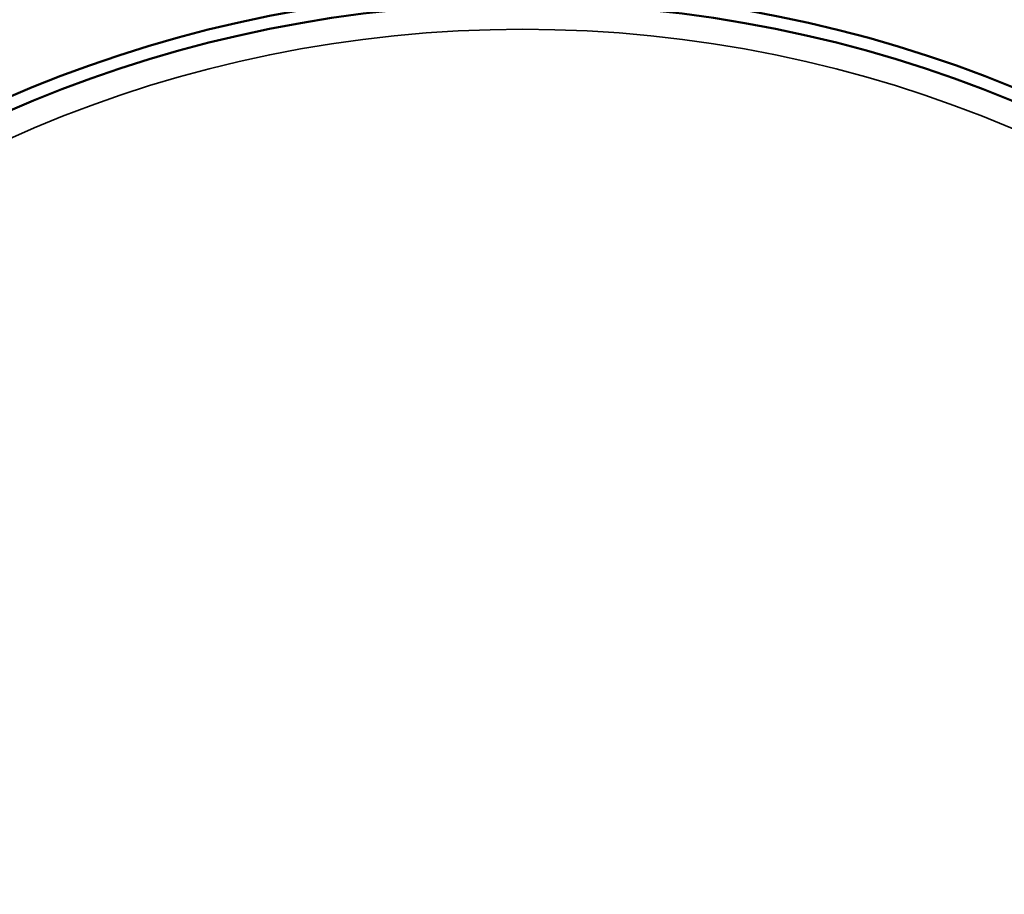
# Model space of a CAD drawing. Header units: millimetres. Extents: x 30 to 1646, y 30 to 1265.
# Tile 27 of 137: x 693 to 731, y 267 to 302. Entities that reach past the tile are written whole.
import ezdxf

# ---------------------------------------------------------------- set-up
doc = ezdxf.new("R2010")
doc.units = ezdxf.units.MM
doc.header["$LTSCALE"] = 6
for name, color, linetype, lineweight in [('Dimension (ISO)', 7, 'Continuous', 25), ('Visible (ISO)', 7, 'Continuous', 50), ('Visible Narrow (ISO)', 7, 'Continuous', 35)]:
    doc.layers.add(name, color=color, linetype=linetype, lineweight=lineweight)
doc.styles.add('Note Text (ANSI)', font='tahoma.ttf')
doc.dimstyles.new('Default (ISO)', dxfattribs={"dimscale": 6, "dimtxt": 1, "dimasz": 2.5, "dimexe": 3.175, "dimexo": 0, "dimgap": 0.762, "dimtad": 1, "dimrnd": 1e-08, "dimzin": 0, "dimdsep": 46, "dimtxsty": 'Note Text (ANSI)', "dimcen": 0.09, "dimdle": 10, "dimclrd": 1, "dimclre": 1, "dimclrt": 1, "dimazin": 0, "dimtfac": 3.5052, "dimtmove": 0, "dimatfit": 3, "dimfxl": 1, "dimtolj": 1, "dimtzin": 0, "dimlwd": -1, "dimlwe": -1, "dimarcsym": 0})

# ---------------------------------------------------------------- blocks, each defined once
blk = doc.blocks.new('*D10')
at = {"layer": 'Defpoints', "color": 0, "transparency": 16777216}
for p in [(667.077, 271.387), (757.263, 233.039)]:
    blk.add_point(p, dxfattribs=at)
at = {"layer": 'Dimension (ISO)', "color": 1, "transparency": 16777216}
for p, q in [((680.881, 265.518), (743.459, 238.909)), ((757.263, 233.039), (892.819, 175.4))]:
    blk.add_line(p, q, dxfattribs=at)
for points in [[(681.86, 267.818), (679.903, 263.217), (667.077, 271.387)], [(744.437, 241.21), (742.481, 236.608), (757.263, 233.039)]]:
    blk.add_solid(points, dxfattribs=at)
at = {"layer": 'Dimension (ISO)', "color": 1, "transparency": 16777216, "insert": (812.975, 222.848), "char_height": 6, "attachment_point": 1, "rotation": 336.9643, "style": 'Note Text (ANSI)'}
blk.add_mtext('\\A1;∅98.00 mm [∅3.858 in]', dxfattribs=at)

msp = doc.modelspace()

# ---------------------------------------------------------------- linework, layer by layer
at = {"layer": 'Visible (ISO)'}
for radius, start, end in [(67.5, 111.861064, 68.138726), (50.5, 99.88693, 82.78466), (50, 95.73197, 84.26803)]:
    msp.add_arc((712.1703, 252.2132), radius, start, end, dxfattribs=at)
at = {"layer": 'Visible Narrow (ISO)'}
msp.add_circle((712.1703, 252.2132), 49, dxfattribs=at)

# ---------------------------------------------------------------- dimensions: what is measured, and where the dimension line sits
at = {"layer": 'Dimension (ISO)', "color": 1, "true_color": 0xff0000}
dim = msp.add_diameter_dim_2p(p1=(667.0775, 271.3871), p2=(757.2631, 233.0393), text='<> mm [∅3.858 in]', dimstyle='Default (ISO)', override={"dimgap": 0.762, "dimdec": 2, "dimlfac": 1, "dimpost": '', "dimtol": 0, "dimlim": 0, "dimtp": 0, "dimtm": 0, "dimtdec": 2, "dimatfit": 2}, dxfattribs=at)
dim.commit()
dim.dimension.update_dxf_attribs({"geometry": '*D10', "text_midpoint": (848.3632, 194.3027), "dimtype": 163})

doc.saveas('drawing.dxf')
